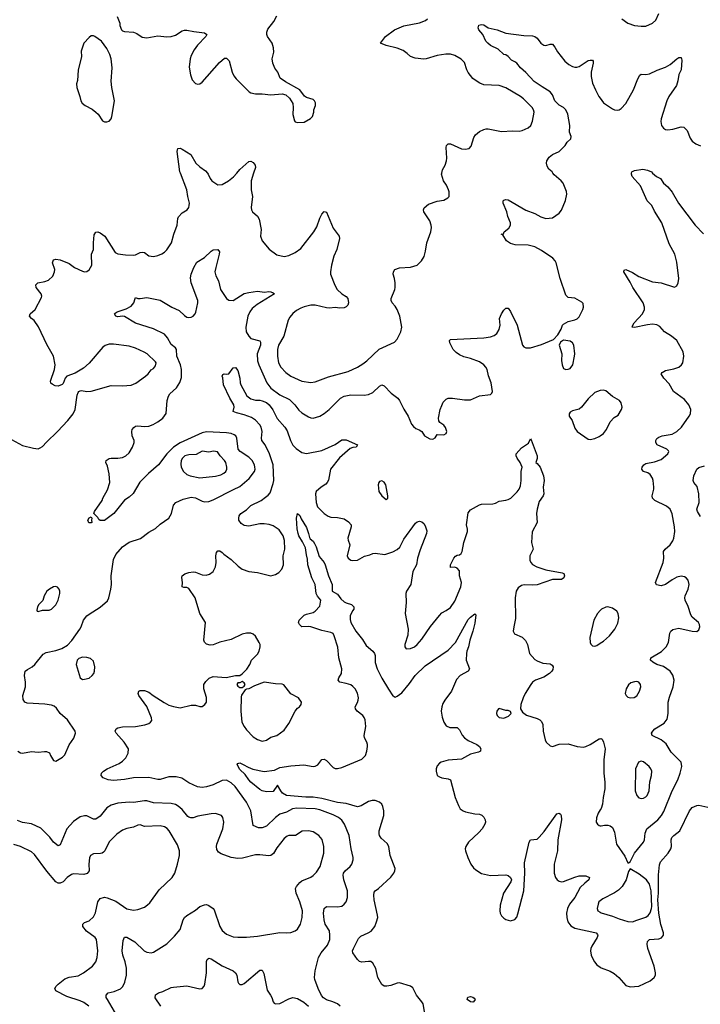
# Model space of a CAD drawing. Header units: inches. Extents: x 1834610 to 2027685, y 642842 to 774116.
# Tile 10 of 256: x 1844764 to 1850903, y 652507 to 661383. Entities that reach past the tile are written whole.
import ezdxf

# ---------------------------------------------------------------- set-up
doc = ezdxf.new("R2010")
doc.units = ezdxf.units.IN
doc.header["$MEASUREMENT"] = 0
for name, color, linetype in [('B8645', 7, 'Continuous'), ('B8646', 7, 'Continuous'), ('B8655', 7, 'Continuous'), ('B8656', 7, 'Continuous')]:
    doc.layers.add(name, color=color, linetype=linetype)

msp = doc.modelspace()

# ---------------------------------------------------------------- linework, layer by layer
at = {"layer": 'B8645', "color": 5}
for points, elevation in [([(1844655.8, 657615.8), (1844790, 657543), (1844890, 657519.1), (1844930, 657514.8), (1844950, 657522.8), (1844970, 657536), (1845004.4, 657575.6), (1845105.1, 657670), (1845198, 657770), (1845246, 657830), (1845264.5, 657870), (1845281.5, 657998.5), (1845290, 658022), (1845298, 658030), (1845310, 658038), (1845321.2, 658038.8), (1845370, 658030.6), (1845410, 658034.9), (1845590, 658084.4), (1845690, 658080.8), (1845770, 658088.9), (1845812.9, 658107.1), (1845899.6, 658170), (1845922.4, 658190), (1845950, 658226.7), (1845970, 658239), (1845990, 658262.4), (1845993.6, 658290), (1845990, 658298.4), (1845915.1, 658370), (1845886.9, 658386.9), (1845810, 658420.4), (1845750, 658439.2), (1845610, 658456.4), (1845570, 658456.4), (1845535.1, 658444.9), (1845513, 658430), (1845390, 658286), (1845339.2, 658240.8), (1845263.9, 658196.1), (1845190, 658169.5), (1845172.7, 658150), (1845156.4, 658103.6), (1845145.8, 658094.2), (1845110, 658079.5), (1845082.9, 658082.9), (1845056, 658096), (1845046, 658106), (1845043.2, 658123.2), (1845077, 658230), (1845084.5, 658270), (1845069.3, 658350), (1845010, 658454), (1844934.8, 658614.8), (1844894.5, 658670), (1844869.2, 658690), (1844852.7, 658710), (1844859.3, 658730), (1844902.9, 658770), (1844961.5, 658878.5), (1844963.7, 658890), (1844958.4, 658910), (1844913.6, 658970), (1844908.1, 658991.9), (1844929, 659010), (1844990, 659022.4), (1845024.1, 659035.9), (1845062.4, 659070), (1845077.4, 659110), (1845079.7, 659130), (1845061, 659190), (1845070, 659218), (1845090, 659225.3), (1845130, 659216.5), (1845210, 659183.6), (1845258, 659150), (1845330, 659114.9), (1845350, 659110.5), (1845370, 659113), (1845391.1, 659128.9), (1845415.1, 659170), (1845410.7, 659269.3), (1845428.7, 659310), (1845429, 659371), (1845436.1, 659443.9), (1845450, 659467.7), (1845470, 659470.3), (1845490, 659462), (1845530.9, 659430.9), (1845624.8, 659284.8), (1845650, 659271.5), (1845718, 659262), (1845790, 659259), (1845810, 659262.3), (1845850, 659283.1), (1845870, 659288.4), (1845890, 659283), (1845930, 659252.7), (1845970, 659248.4), (1846010, 659256.4), (1846047.3, 659272.7), (1846070, 659286.4), (1846090, 659308), (1846133.1, 659370), (1846154.2, 659450), (1846184.1, 659530), (1846189.7, 659590), (1846195.6, 659604.4), (1846230, 659643), (1846276, 659670), (1846289.7, 659690.3), (1846293.4, 659706.6), (1846295.6, 659730), (1846279.8, 659790), (1846270.6, 659850), (1846213, 660000)], 480), ([(1844748.6, 654788.6), (1844770, 654774), (1844790.6, 654770.6), (1844870, 654786.7), (1844930, 654779.3), (1844987.5, 654787.5), (1845005.2, 654785.2), (1845033, 654773), (1845042, 654750), (1845070, 654706), (1845090, 654698.8), (1845150, 654734), (1845170, 654754.8), (1845210, 654846.8), (1845253.1, 654906.9), (1845267.3, 654950), (1845264.5, 654970), (1845195.1, 655070), (1845130, 655129.6), (1845097, 655177), (1845075.8, 655195.8), (1845050, 655204), (1844992.1, 655212.1), (1844830, 655221.2), (1844809, 655230), (1844795.5, 655255.5), (1844792.7, 655290), (1844817, 655370), (1844817.6, 655410), (1844807.5, 655472.5), (1844813.2, 655510), (1844833.4, 655526.6), (1844877.2, 655550), (1844901.2, 655570), (1844975.5, 655664.5), (1845002.9, 655677.1), (1845090, 655697.1), (1845144.8, 655715.2), (1845196.2, 655743.8), (1845234.9, 655785.1), (1845307.3, 655890), (1845319.5, 655910), (1845340.7, 655970), (1845370, 656007.7), (1845390, 656024.9), (1845490, 656087.7), (1845555.1, 656144.9), (1845567.5, 656172.5), (1845587, 656250), (1845592, 656290), (1845589.6, 656369.6), (1845610, 656516), (1845630, 656560.5), (1845690, 656632.2), (1845750, 656671.8), (1845853.2, 656706.8), (1845930, 656763.7), (1845990, 656797.6), (1846030, 656834.4), (1846109.3, 656890), (1846134, 656930), (1846150, 657006), (1846173.2, 657030), (1846238.2, 657061.8), (1846310, 657078.3), (1846350, 657072.6), (1846410, 657041.7), (1846430, 657036), (1846470, 657040.3), (1846510, 657054.9), (1846691.3, 657148.7), (1846750, 657173.4), (1846834.1, 657245.9), (1846882.2, 657310), (1846888.5, 657330), (1846886, 657350), (1846880.9, 657370), (1846860.3, 657410), (1846830, 657438.4), (1846751.1, 657490), (1846735.1, 657510), (1846723.1, 657610), (1846712.6, 657630), (1846699.9, 657639.9), (1846672.5, 657652.5), (1846630, 657659.5), (1846450, 657666.8), (1846410, 657658.4), (1846210, 657568.3), (1846150.1, 657530), (1846090.1, 657470), (1846016.6, 657370), (1845927.1, 657292.9), (1845847, 657213), (1845786.9, 657113.1), (1845750, 657078.9), (1845709.2, 657050.8), (1845613, 656930), (1845530, 656869.3), (1845490, 656868.7), (1845478.6, 656878.6), (1845470, 656895.3), (1845434, 656930), (1845439, 656950), (1845509.2, 657050), (1845513.2, 657070), (1845554.7, 657145.3), (1845578, 657210), (1845572.3, 657290), (1845556.6, 657356.6), (1845541.2, 657390), (1845544, 657410), (1845570, 657426), (1845589.4, 657430.6), (1845650, 657430.7), (1845690, 657436.3), (1845721.2, 657450), (1845750, 657477.3), (1845782.9, 657530), (1845795.1, 657570), (1845796, 657590), (1845779.5, 657630), (1845774.5, 657670), (1845777.2, 657690), (1845792.1, 657707.9), (1845810, 657717.3), (1845830, 657720.7), (1845890, 657715.5), (1845930, 657718), (1845967.5, 657732.5), (1846010, 657756.3), (1846055.1, 657790), (1846085.8, 657834.2), (1846095.1, 657950), (1846105.6, 657990), (1846119.5, 658010), (1846176.8, 658063.2), (1846208.5, 658111.6), (1846223.5, 658156.5), (1846222.7, 658230), (1846213.1, 658270), (1846182.2, 658350), (1846179.2, 658410), (1846170, 658426.2), (1846130, 658455.8), (1846096.3, 658516.3), (1846070, 658548.6), (1845970, 658595.3), (1845810, 658648.2), (1845710, 658706.6), (1845690, 658709.4), (1845650, 658702.9), (1845630, 658709.6), (1845619, 658730), (1845624.1, 658735.9), (1845642, 658750), (1845724.7, 658775.3), (1845770, 658801.6), (1845794, 658830), (1845804, 658870), (1845810, 658878), (1845830.5, 658870.5), (1845850, 658870.4), (1845910, 658878.4), (1846030, 658853.4), (1846136.3, 658790), (1846201.7, 658761.7), (1846250, 658715.5), (1846270, 658702.4), (1846290, 658697.1), (1846310, 658700.5), (1846329, 658710), (1846346.6, 658730), (1846353, 658747), (1846369.7, 658830), (1846369.8, 658850), (1846311.8, 659011.8), (1846303.7, 659056.3), (1846309.8, 659090.2), (1846335.1, 659150), (1846363.1, 659196.9), (1846430, 659238), (1846490, 659295.5), (1846510, 659307.3), (1846550.5, 659310.5), (1846566, 659290), (1846564, 659270), (1846531.7, 659150), (1846525.3, 659110), (1846534.5, 659074.5), (1846556.4, 659030), (1846575.8, 658950), (1846630.2, 658870.2), (1846650, 658855.8), (1846690, 658852.2), (1846790, 658913.1), (1846830, 658924.6), (1846910, 658936.9), (1846972.9, 658927.1), (1847010, 658932.7), (1847030, 658930.4), (1847050, 658921), (1847061, 658910), (1846905.2, 658814.8), (1846860.8, 658779.2), (1846839.3, 658750), (1846821.8, 658710), (1846804.1, 658610), (1846807.3, 658570), (1846830.3, 658530), (1846850.2, 658510.2), (1846928.9, 658488.9), (1846936.9, 658476.9), (1846936.9, 658450), (1846905.5, 658370), (1846910, 658307.3), (1846921.3, 658270), (1846993.2, 658110), (1847030, 658060.9), (1847110, 658002.4), (1847197.5, 657957.5), (1847246.4, 657910), (1847282, 657862), (1847310, 657839.3), (1847370, 657802.4), (1847390, 657792.7), (1847410, 657790.4), (1847470, 657808.7), (1847510, 657832), (1847555.8, 657870), (1847657.6, 657970), (1847690, 657988.9), (1847750, 657999.6), (1847870, 657999.1), (1847910, 658004.9), (1847950, 658022), (1848010, 658079.1), (1848030, 658090.4), (1848050, 658082), (1848115.9, 658015.9), (1848173.4, 657970), (1848190.3, 657950.3), (1848230, 657871), (1848267.7, 657810), (1848298, 657738), (1848315.2, 657715.2), (1848336.8, 657696.8), (1848366.4, 657686.4), (1848391.1, 657671.1), (1848414, 657630), (1848463.6, 657603.6), (1848490, 657602), (1848510, 657614), (1848530, 657642), (1848590, 657641.6), (1848610, 657651.3), (1848615.1, 657670), (1848605.3, 657705.3), (1848590, 657726.6), (1848552.9, 657752.9), (1848545.2, 657765.2), (1848541.2, 657790), (1848557, 657870), (1848570, 657904.7), (1848584.4, 657935.6), (1848610, 657962.8), (1848630, 657971), (1848669.1, 657970.9), (1848775.3, 657955.3), (1848830, 657957.3), (1848910, 657990.7), (1849010, 658004.7), (1849023.1, 658016.9), (1849028.7, 658030), (1849015.1, 658110), (1848992, 658172), (1848979.5, 658230), (1848969.4, 658250), (1848950, 658272), (1848910, 658298.4), (1848830, 658329.4), (1848770, 658344.5), (1848730, 658362.9), (1848702, 658382), (1848674.5, 658410), (1848642.7, 658470), (1848641.2, 658490), (1848650, 658501), (1848950, 658515.4), (1849010, 658523.9), (1849043.7, 658536.3), (1849066.9, 658553.1), (1849089.7, 658590), (1849098.7, 658630), (1849092, 658690), (1849109.6, 658730), (1849130, 658764), (1849150, 658782.8), (1849162, 658782), (1849170, 658781), (1849190, 658751), (1849252, 658630), (1849299.1, 658450), (1849310, 658434.8), (1849330, 658424.9), (1849370, 658425.5), (1849470, 658453.4), (1849579.3, 658500.7), (1849618, 658542), (1849646.8, 658593.2), (1849661.2, 658630), (1849670, 658638.8), (1849710, 658662), (1849770, 658676), (1849792.5, 658687.5), (1849810, 658704.7), (1849844, 658770), (1849849, 658790), (1849844.7, 658824.7), (1849835.5, 658835.5), (1849772, 658872), (1849710, 658879), (1849690, 658899), (1849638.7, 659050), (1849601.4, 659190), (1849593.1, 659210), (1849573.9, 659233.9), (1849470, 659302.5), (1849410, 659334.2), (1849350, 659349.7), (1849233.4, 659353.4), (1849190, 659364.2), (1849153.2, 659390), (1849122, 659442), (1849108, 659450), (1849128, 659452), (1849134, 659470), (1849175.9, 659504.1), (1849189.4, 659530.6), (1849189.5, 659550), (1849167.1, 659607.1), (1849157.6, 659650), (1849125.1, 659730), (1849125.2, 659750), (1849130, 659756), (1849150, 659762), (1849170, 659758), (1849330, 659666), (1849410, 659634.4), (1849464.2, 659604.2), (1849510, 659590.4), (1849570, 659598), (1849630, 659637.3), (1849650, 659666), (1849685.8, 659754.2), (1849698, 659810), (1849694.8, 659834.8), (1849665.2, 659910), (1849649.2, 659930), (1849584.4, 659984.4), (1849572.7, 660000)], 460), ([(1846457, 660000), (1846464.6, 659990), (1846482, 659950), (1846497.4, 659930), (1846550, 659894.6), (1846590, 659896.5), (1846648, 659930), (1846692.7, 659967.3), (1846721.7, 660000)], 480), ([(1846874.2, 660000), (1846851.7, 659930), (1846851.7, 659850), (1846864.6, 659790), (1846850.4, 659690), (1846854.4, 659670), (1846863.8, 659650), (1846910.2, 659610.2), (1846924.7, 659584.7), (1846943.1, 659490), (1846936.4, 659430), (1846950.4, 659390), (1847014.4, 659314.4), (1847084.2, 659264.2), (1847148.8, 659248.8), (1847190, 659256), (1847250, 659283.2), (1847299.6, 659320.4), (1847417.8, 659470), (1847443.5, 659516.5), (1847470, 659594.9), (1847490, 659630.6), (1847510, 659654.8), (1847530, 659646.8), (1847590, 659502.8), (1847644.9, 659430), (1847647.7, 659410), (1847623, 659310), (1847597.1, 659250), (1847575.5, 659170), (1847566, 659110), (1847568, 659090), (1847605.5, 658990), (1847627.7, 658950), (1847670, 658910.6), (1847708, 658888), (1847722.8, 658870), (1847728.2, 658830), (1847722.4, 658810), (1847710, 658794.5), (1847690, 658785.1), (1847650, 658783), (1847610, 658787.6), (1847558.3, 658781.7), (1847530, 658783.9), (1847430, 658808), (1847390, 658808.3), (1847330, 658793.5), (1847299, 658781), (1847260.2, 658759.8), (1847226.7, 658733.3), (1847200.2, 658699.8), (1847186.7, 658673.3), (1847146.4, 658530), (1847099.4, 658450), (1847087.8, 658410), (1847088.3, 658348.3), (1847097.6, 658290), (1847118.5, 658250), (1847163.1, 658203.1), (1847210.1, 658170.1), (1847310, 658124), (1847390, 658112.7), (1847430, 658116.8), (1847550, 658163.2), (1847728.1, 658211.9), (1847810, 658251.5), (1847859.9, 658280.1), (1847893.6, 658306.4), (1848006.2, 658413.8), (1848143.1, 658476.9), (1848170, 658504), (1848203, 658570), (1848209.6, 658610), (1848191.3, 658710), (1848169.7, 658769.7), (1848150, 658800.9), (1848122, 658830), (1848113.6, 658850), (1848113.6, 658870), (1848147, 658950), (1848149.5, 658970), (1848149.5, 659010), (1848144.5, 659050), (1848132.7, 659090), (1848134, 659110), (1848148.7, 659130), (1848190, 659145.5), (1848289.5, 659150.5), (1848349.4, 659170.6), (1848389, 659210), (1848412.5, 659247.5), (1848424.8, 659295.2), (1848436.3, 659370), (1848471.5, 659470), (1848477, 659510), (1848476.2, 659530), (1848463.6, 659570), (1848407.8, 659650), (1848407.3, 659670), (1848413.4, 659686.6), (1848450, 659719.3), (1848530, 659746), (1848590, 659757.3), (1848624.1, 659775.9), (1848637.2, 659790), (1848638, 659830), (1848632.3, 659850), (1848614, 659890), (1848585.6, 659930), (1848569.6, 659990), (1848571.8, 660000)], 480), ([(1847654, 652490), (1847629, 652510), (1847588.7, 652530), (1847530, 652546), (1847504.2, 652564.2), (1847487.2, 652587.2), (1847455.6, 652650), (1847425.6, 652730), (1847423, 652750), (1847428, 652810), (1847459.2, 652930), (1847482.2, 652970), (1847539.9, 653040.1), (1847560.3, 653090), (1847562.7, 653130), (1847556.8, 653170), (1847519.2, 653230), (1847509.1, 653269.1), (1847503.1, 653330), (1847509.8, 653370.2), (1847531.4, 653388.6), (1847630, 653385.7), (1847670, 653393), (1847691.2, 653408.8), (1847707.3, 653430), (1847719.7, 653470), (1847719.7, 653530), (1847688.6, 653630), (1847681.5, 653670), (1847686, 653690), (1847698.9, 653710), (1847743.6, 653750), (1847758.7, 653770), (1847771.1, 653808.9), (1847771.5, 653830), (1847752.2, 653910), (1847734.7, 654030), (1847692.6, 654130), (1847668, 654168), (1847640.7, 654190), (1847590, 654216.1), (1847470, 654260.7), (1847428, 654270), (1847264.1, 654275.9), (1847225.5, 654270), (1847170, 654237.8), (1847110, 654220.8), (1847070, 654190.8), (1846990, 654113.7), (1846950, 654098.4), (1846917.2, 654097.2), (1846870, 654118), (1846849.1, 654250), (1846810, 654329.7), (1846706.8, 654470), (1846670, 654504.1), (1846630, 654526.2), (1846590, 654524), (1846510, 654486.3), (1846450, 654466.6), (1846410, 654461.1), (1846368.5, 654468.5), (1846290, 654504.7), (1846224.9, 654544.9), (1846176.6, 654556.6), (1846110, 654558.2), (1846030, 654534.8), (1846010, 654534.8), (1845930, 654550.7), (1845790, 654548.8), (1845710, 654532.2), (1845610, 654524.4), (1845562, 654530), (1845518, 654550), (1845498, 654570), (1845501.2, 654590), (1845519.3, 654610), (1845552.7, 654630), (1845661.7, 654678.3), (1845690, 654697.8), (1845722.2, 654730), (1845743.1, 654770), (1845744.7, 654810), (1845706.3, 654870), (1845634, 654950), (1845626.6, 654970), (1845634, 654990), (1845650, 654999.1), (1845690, 655008), (1845810, 655010.5), (1845893.4, 655026.6), (1845930, 655039.1), (1845945.2, 655050), (1845954.7, 655065.3), (1845953, 655090), (1845911.6, 655191.6), (1845839.3, 655290), (1845834, 655310), (1845838, 655330), (1845850, 655336), (1845890, 655334.8), (1845930, 655322), (1845967.7, 655290), (1846066.7, 655226.7), (1846110, 655204.9), (1846150, 655192.4), (1846210, 655178.8), (1846310, 655204), (1846350, 655202.8), (1846390, 655191), (1846410, 655191.3), (1846435.3, 655210), (1846448.7, 655230), (1846448.4, 655271.6), (1846424, 655350), (1846425.2, 655390), (1846441.5, 655418.5), (1846474.2, 655445.8), (1846510, 655460.7), (1846626.3, 655453.7), (1846710, 655470.8), (1846750, 655471.3), (1846770, 655484.7), (1846811.9, 655528.1), (1846839.3, 655570), (1846856, 655610), (1846910, 655664), (1846924.5, 655690), (1846932.7, 655730), (1846932.7, 655750), (1846924.5, 655770), (1846890, 655825.1), (1846870, 655842.9), (1846850, 655853.3), (1846810, 655853), (1846770, 655842.4), (1846670, 655794.7), (1846568.9, 655771.1), (1846510, 655746.6), (1846483.2, 655743.2), (1846450, 655754), (1846432.1, 655772.1), (1846423.7, 655790), (1846439.3, 655950), (1846390, 656029.2), (1846345.4, 656170), (1846290, 656254), (1846270, 656265.1), (1846244.7, 656264.7), (1846229, 656270), (1846232.7, 656310), (1846225.6, 656354.4), (1846229.4, 656370.6), (1846252.5, 656387.5), (1846290, 656400.5), (1846330, 656404.9), (1846350, 656402), (1846410, 656377.3), (1846444.7, 656375.3), (1846476.5, 656383.5), (1846508.7, 656410), (1846529.3, 656450.7), (1846535.1, 656490), (1846532.3, 656550), (1846539.3, 656580.7), (1846550, 656594.8), (1846570, 656594), (1846590, 656580.7), (1846604.4, 656564.4), (1846670, 656517.1), (1846735.4, 656455.4), (1846770, 656430.4), (1846830, 656408.8), (1846910, 656400.4), (1847030, 656370.4), (1847070, 656381.6), (1847101, 656399), (1847129.7, 656430.3), (1847144.2, 656470), (1847141.7, 656550), (1847156.8, 656610), (1847153.3, 656686.7), (1847141, 656730), (1847104.4, 656784.4), (1847050, 656821.3), (1847012.8, 656832.8), (1846970, 656838.5), (1846930, 656838.3), (1846830, 656817.6), (1846790, 656822.4), (1846760.9, 656840.9), (1846741.3, 656870), (1846739.7, 656890), (1846744.2, 656910), (1846759.5, 656930), (1846810, 656964.2), (1846850, 657004.2), (1846940.9, 657050), (1846981.8, 657078.2), (1847004.2, 657095.8), (1847022.2, 657117.8), (1847050, 657202), (1847055, 657230), (1847049.9, 657370), (1847017.9, 657470), (1846977.4, 657550), (1846948.7, 657590), (1846944.6, 657610), (1846951.6, 657670), (1846942.4, 657710), (1846930.9, 657730.9), (1846890, 657772.1), (1846856.1, 657796.1), (1846790, 657822), (1846718, 657838), (1846689, 657850), (1846699.6, 657890), (1846696.9, 657910), (1846659.1, 657970), (1846603.7, 658090), (1846595.1, 658155.1), (1846589.2, 658170.8), (1846595.3, 658184.7), (1846609.2, 658190.8), (1846630, 658186.8), (1846650, 658191.3), (1846690, 658244.7), (1846710, 658246), (1846730, 658221), (1846750, 658151), (1846752.6, 658110), (1846759, 658090), (1846812.5, 657992.5), (1846850, 657965.1), (1846890, 657952.6), (1846930, 657952.4), (1846950, 657946.7), (1846990, 657930.6), (1847015.1, 657910), (1847047.2, 657867.2), (1847086.7, 657786.7), (1847154.3, 657710), (1847176.9, 657676.9), (1847205, 657590), (1847227.6, 657547.6), (1847257.2, 657517.2), (1847310, 657482), (1847350, 657471.8), (1847490, 657498.3), (1847610, 657552.2), (1847670, 657595.5), (1847710, 657594.9), (1847810.8, 657550), (1847798, 657530), (1847770, 657527.6), (1847743.2, 657516.8), (1847647.5, 657432.5), (1847566.5, 657330), (1847548.6, 657231.4), (1847538, 657210), (1847525.3, 657194.7), (1847484, 657170), (1847438.8, 657130), (1847430.6, 657109.4), (1847438, 657030), (1847450, 656991.3), (1847510.3, 656930.3), (1847547.1, 656907.1), (1847570, 656899.5), (1847630, 656896.5), (1847690, 656883.1), (1847730, 656857.6), (1847753.4, 656830), (1847754.9, 656810), (1847724.9, 656710), (1847726.7, 656690), (1847741.3, 656650), (1847718.7, 656550), (1847726.4, 656530), (1847738.3, 656518.3), (1847750, 656510.4), (1847770, 656507), (1847810, 656510.4), (1847874.3, 656545.7), (1847922.4, 656557.6), (1847950, 656572), (1847970, 656575.3), (1848057.8, 656562.2), (1848130, 656584.6), (1848170, 656605.7), (1848193.1, 656626.9), (1848230, 656700.4), (1848334.9, 656845.1), (1848350, 656856.3), (1848370, 656862), (1848390, 656857.3), (1848410, 656841), (1848421.1, 656821.1), (1848435.2, 656775.2), (1848433.4, 656750), (1848375.9, 656604.1), (1848353.4, 656530), (1848342.6, 656470), (1848308.7, 656410), (1848290.4, 656290), (1848254, 656230), (1848247.3, 656210), (1848248.4, 656130), (1848241.5, 656030), (1848268.8, 655890), (1848263.9, 655836.1), (1848238, 655750), (1848237.3, 655730), (1848250.7, 655710.7), (1848290, 655714.4), (1848323.7, 655730), (1848350, 655750.4), (1848390, 655798), (1848470, 655913), (1848550, 656013.4), (1848570, 656035.5), (1848610, 656055.5), (1848650, 656083), (1848690, 656140.7), (1848742.9, 656270), (1848749.6, 656310), (1848731.8, 656370), (1848730, 656416), (1848710, 656438.7), (1848690, 656446.6), (1848650, 656446), (1848649, 656470), (1848679, 656530), (1848694.5, 656545.5), (1848710, 656554.8), (1848730, 656559.1), (1848745.2, 656570), (1848756, 656590), (1848769.3, 656670), (1848801.6, 656770), (1848802.9, 656790), (1848794.5, 656830), (1848810, 656936), (1848830, 656964.9), (1848910, 657010.5), (1848930, 657014.9), (1849030, 657018.4), (1849055.1, 657024.9), (1849090, 657043.8), (1849150, 657050.4), (1849170, 657058.4), (1849192.3, 657070), (1849250, 657125.5), (1849270, 657150.7), (1849280.6, 657179.4), (1849286.2, 657230), (1849287.3, 657310), (1849297.2, 657350), (1849277.6, 657390), (1849249.6, 657430), (1849242, 657450), (1849242.7, 657470), (1849290, 657522.8), (1849353.3, 657566.7), (1849370, 657604.7), (1849376.8, 657596.8), (1849430.4, 657450), (1849432.3, 657427.7), (1849418, 657390), (1849430, 657382.8), (1849457.6, 657350), (1849488.5, 657270), (1849494.9, 657230), (1849486.5, 657170), (1849490.3, 657109.7), (1849484.4, 657090), (1849450, 657040.9), (1849431.8, 656970), (1849426.7, 656930), (1849430.4, 656850), (1849387.3, 656767.3), (1849380.3, 656670), (1849395.8, 656610), (1849363.8, 656550), (1849365.5, 656510), (1849373.4, 656490), (1849390.3, 656470.3), (1849426.8, 656450), (1849510, 656424.2), (1849656, 656396), (1849671, 656390), (1849679.1, 656370), (1849670.4, 656350), (1849650, 656336.2), (1849570, 656335.3), (1849430, 656288.9), (1849384.9, 656284.9), (1849312.9, 656287.1), (1849290, 656282.4), (1849258.9, 656261.1), (1849242, 656230), (1849231.8, 656170), (1849234.7, 655985.3), (1849220.7, 655910), (1849216, 655870), (1849219.8, 655859.8), (1849227.9, 655847.9), (1849297.3, 655817.3), (1849327.1, 655787.1), (1849343.1, 655750), (1849362.6, 655670), (1849410, 655616.4), (1849430, 655603.1), (1849483, 655583), (1849550, 655575.8), (1849565.3, 655565.3), (1849574.9, 655550), (1849573.4, 655526.6), (1849563, 655510), (1849541.6, 655490), (1849490, 655456.4), (1849416.3, 655430), (1849390.4, 655410), (1849374.9, 655390), (1849323, 655310), (1849304, 655270), (1849284, 655210), (1849281, 655170), (1849299.8, 655139.8), (1849333.7, 655113.7), (1849430, 655082), (1849456, 655070), (1849470, 655056), (1849482, 655030), (1849485.5, 654970), (1849502.8, 654890), (1849511.3, 654870), (1849550, 654838), (1849570, 654832), (1849629.3, 654850.7), (1849710, 654856.3), (1849792, 654830), (1849850, 654826), (1849870, 654830.5), (1849910, 654850.4), (1849990, 654899.1), (1850000, 654901)], 440), ([(1849999.9, 658040.2), (1849950, 658022.7), (1849890, 657965.2), (1849830.7, 657890), (1849810, 657872.7), (1849750, 657856), (1849730, 657844), (1849718.8, 657830), (1849718.8, 657810), (1849746.8, 657770), (1849770, 657702), (1849791.3, 657670), (1849890, 657601), (1849910, 657598.8), (1849950, 657607.3), (1849990, 657624.9), (1850000, 657631.4)], 460), ([(1848427.1, 652370), (1848402.4, 652510), (1848391.6, 652530), (1848342, 652590), (1848310, 652655.3), (1848289.4, 652669.4), (1848190, 652699.6), (1848170, 652698.7), (1848110, 652677.6), (1848074, 652670), (1848050, 652671.8), (1848030, 652684.5), (1847995.6, 652750), (1847976, 652830), (1847950, 652877.6), (1847930, 652892.2), (1847910, 652894.5), (1847850, 652887.2), (1847830, 652893), (1847811.5, 652910), (1847769.6, 652970), (1847766, 652990), (1847773.3, 653010), (1847819.3, 653100.7), (1847839.7, 653120.3), (1847906, 653150), (1847933, 653167), (1847966.3, 653210), (1847983.1, 653250), (1847993.5, 653290), (1847992.6, 653310), (1847962.2, 653450), (1847957.6, 653490), (1847962.2, 653517.8), (1847969.8, 653530.2), (1847999.6, 653550), (1848110, 653654), (1848137.7, 653690), (1848146.9, 653710), (1848149.7, 653730), (1848104.2, 653850), (1848094.5, 653930), (1848076.9, 653956.9), (1848024, 654004), (1848008.3, 654030), (1848005.2, 654045.2), (1848006.9, 654070), (1848046.9, 654210), (1848049.7, 654250), (1848040.5, 654290), (1848029.6, 654310), (1848010, 654329.6), (1847970, 654345.1), (1847944.2, 654344.2), (1847910, 654335.2), (1847844.7, 654295.3), (1847810, 654286.5), (1847710, 654317.9), (1847630, 654325.4), (1847490, 654363.5), (1847410, 654374.2), (1847344.8, 654375.2), (1847170, 654389.3), (1847135.8, 654410), (1847119.2, 654430), (1847090, 654482), (1847050, 654425.1), (1846990, 654423), (1846950, 654431.5), (1846930, 654443), (1846848.2, 654510), (1846829.6, 654530), (1846798.9, 654578.9), (1846750, 654623.7), (1846726.6, 654670), (1846730, 654678), (1846750, 654682.8), (1846781, 654670), (1846823.9, 654643.9), (1846867.5, 654627.5), (1846970, 654604.9), (1847062.4, 654617.6), (1847110, 654641.7), (1847210, 654657.8), (1847326.4, 654666.4), (1847409.6, 654650.4), (1847430, 654654), (1847454, 654666), (1847490, 654714), (1847510, 654716.3), (1847530, 654704.9), (1847590, 654643), (1847610, 654633), (1847630, 654632.7), (1847670, 654643), (1847850, 654715.5), (1847881.6, 654750), (1847894.7, 654790), (1847901.3, 654830), (1847899.7, 654850), (1847895.1, 654870), (1847873.6, 654910), (1847869.7, 654930), (1847885.1, 655010), (1847880.4, 655070), (1847872.2, 655092.2), (1847858.9, 655110), (1847806.9, 655150), (1847792.4, 655170), (1847791, 655190), (1847811.3, 655228.7), (1847817.1, 655250), (1847818.6, 655270), (1847810, 655311.3), (1847788.7, 655350), (1847770, 655372), (1847750, 655386.8), (1847710, 655400.3), (1847650, 655409.8), (1847635.6, 655430), (1847642, 655450), (1847666.2, 655490), (1847670.8, 655530), (1847642.4, 655630), (1847634.2, 655725.8), (1847601.2, 655830), (1847590, 655848.2), (1847570, 655858.8), (1847490, 655876.2), (1847390, 655909.7), (1847366.1, 655913.9), (1847310, 655909.3), (1847286.6, 655930), (1847278, 655950), (1847286, 655970), (1847330, 656014.9), (1847350, 656023.8), (1847410, 656037.6), (1847430, 656050.4), (1847470, 656094.8), (1847479.5, 656150), (1847450, 656185.6), (1847438.7, 656210), (1847428.1, 656290), (1847398.9, 656350), (1847363.8, 656470), (1847361.2, 656521.2), (1847350, 656559), (1847340.9, 656620.9), (1847315.8, 656675.8), (1847281.8, 656730), (1847276, 656750), (1847267.1, 656792.9), (1847261.7, 656890), (1847270, 656932), (1847290, 656914.8), (1847302.2, 656882.2), (1847350, 656804.9), (1847370.3, 656750), (1847376.4, 656716.4), (1847384.1, 656704.1), (1847410, 656682), (1847421.8, 656661.8), (1847436.5, 656630), (1847463.8, 656543.8), (1847510, 656490.3), (1847519.2, 656470), (1847550.2, 656370), (1847582.6, 656290), (1847583, 656230), (1847630, 656203.8), (1847661.8, 656161.8), (1847690, 656136.5), (1847710, 656124.9), (1847758, 656110), (1847778.8, 656090), (1847776.3, 656070), (1847764.9, 656055.1), (1847745.2, 656010), (1847743.2, 655976.8), (1847750, 655948.5), (1847794.9, 655870), (1847856.4, 655796.4), (1847890, 655740.5), (1847950, 655690.4), (1847964.6, 655670), (1847971, 655650), (1847970, 655586.8), (1847988.7, 655530), (1848030, 655447.8), (1848090, 655346.4), (1848130, 655288), (1848141.4, 655281.4), (1848150, 655277.1), (1848170, 655283.8), (1848210, 655314.4), (1848280.8, 655399.2), (1848330, 655470.4), (1848421.1, 655558.9), (1848630, 655700.2), (1848695.5, 655770), (1848810, 655975.3), (1848830, 655997.6), (1848870, 656026), (1848879.1, 656019.1), (1848870, 655944), (1848851.1, 655870), (1848823.8, 655790), (1848812.5, 655730), (1848796.3, 655690), (1848793.4, 655670), (1848791.2, 655610), (1848819.5, 655530), (1848810.2, 655509.8), (1848738, 655470), (1848704.7, 655435.3), (1848659.5, 655330), (1848598.9, 655250), (1848581.1, 655218.9), (1848570, 655189), (1848566.2, 655150), (1848574.8, 655094.8), (1848590.2, 655050.2), (1848610, 655016.3), (1848642.3, 655002.3), (1848710, 655001.6), (1848730, 654982), (1848754.2, 654934.2), (1848774.6, 654910), (1848810, 654884.5), (1848888.2, 654850), (1848912.1, 654832.1), (1848923.8, 654810), (1848921.6, 654798.4), (1848919.1, 654790), (1848901.4, 654778.6), (1848830, 654762.4), (1848750, 654716.3), (1848630, 654708.3), (1848566.8, 654690), (1848550, 654680.7), (1848530, 654656), (1848521.3, 654630), (1848520.4, 654610), (1848530.5, 654570.5), (1848550, 654556.3), (1848570, 654548.4), (1848630, 654539.3), (1848650.5, 654530), (1848692.9, 654370), (1848720.4, 654300.4), (1848738, 654270), (1848764, 654250), (1848783.4, 654243.4), (1848870, 654225.5), (1848910, 654222.3), (1848931.1, 654211.1), (1848950, 654194), (1848961.5, 654170), (1848964.9, 654150), (1848959.6, 654130), (1848936.5, 654090), (1848905.6, 654054.4), (1848812.4, 653970), (1848787, 653930), (1848783.1, 653910), (1848786, 653890), (1848806, 653830), (1848833, 653770), (1848857.4, 653737.4), (1848878.3, 653718.3), (1848930, 653684.9), (1849010, 653667.4), (1849150, 653673.7), (1849170, 653668.4), (1849191.7, 653651.7), (1849198.4, 653630), (1849194, 653610), (1849129.1, 653510), (1849097.7, 653402.3), (1849094, 653350), (1849097.1, 653330), (1849110, 653304), (1849130, 653283), (1849150, 653270.5), (1849190, 653260.7), (1849229.4, 653270.6), (1849247, 653293), (1849257.6, 653322.4), (1849311.1, 653530), (1849319.2, 653690), (1849318, 653782), (1849358.4, 653970), (1849371.7, 653988.3), (1849430, 653996.4), (1849450, 654012.4), (1849495.6, 654064.5), (1849610, 654222.8), (1849630.9, 654230.9), (1849642, 654222), (1849646.8, 654210), (1849651.8, 654170), (1849619, 653990), (1849614, 653890), (1849584.6, 653770), (1849585.3, 653690), (1849597.1, 653650), (1849610.7, 653630), (1849630, 653617.1), (1849650, 653612.2), (1849670, 653613.7), (1849770, 653654.3), (1849810, 653665.7), (1849870, 653666), (1849902.8, 653650), (1849897.1, 653630), (1849859.8, 653600.2), (1849820.4, 653559.6), (1849770.1, 653469.9), (1849722.6, 653410), (1849704.4, 653370), (1849696.9, 653330), (1849697.4, 653290), (1849708.8, 653250), (1849735.8, 653215.8), (1849770, 653193.4), (1849950, 653154.7), (1849963, 653150), (1849976.4, 653136.4), (1849979.5, 653130), (1849971.6, 653110), (1849924.6, 653030), (1849914.9, 653010), (1849911.7, 652990), (1849917.4, 652950), (1849926, 652930), (1849947.4, 652890), (1849970, 652863.7), (1850000, 652842.4)], 420), ([(1850000, 656057.8), (1849975.5, 656030), (1849942, 655970), (1849907.6, 655812.4), (1849908.7, 655770), (1849914.9, 655754.9), (1849930, 655738.8), (1849950, 655734.8), (1849970, 655742.8), (1850000, 655761.7)], 460), ([(1845660.5, 652370), (1845555.3, 652550), (1845545.3, 652570), (1845543.5, 652590), (1845562.7, 652610), (1845616.1, 652623.9), (1845671.9, 652648.1), (1845692.8, 652667.2), (1845712.7, 652707.3), (1845726.4, 652770), (1845726.9, 652833.1), (1845714.7, 652890), (1845693, 652950), (1845686.8, 652990), (1845697, 653083), (1845708.5, 653111.5), (1845730, 653112), (1845802.4, 653070), (1845888, 652990), (1845910, 652976.4), (1845950, 652972.2), (1845970, 652976.4), (1846090, 653053), (1846159.6, 653120.4), (1846210, 653182), (1846239.7, 653270), (1846250.9, 653289.1), (1846270, 653308.2), (1846350, 653354.9), (1846389.8, 653390.2), (1846430, 653404.9), (1846450, 653405.7), (1846470, 653398.7), (1846510, 653370.4), (1846518.5, 653358.5), (1846569.3, 653209.3), (1846590, 653172.4), (1846630, 653138.7), (1846690, 653116.5), (1846731.7, 653111.7), (1846810, 653111.6), (1846910, 653121.5), (1847110, 653155.3), (1847170, 653151.8), (1847210, 653155.3), (1847249.2, 653170), (1847270, 653186), (1847296.9, 653230), (1847311.8, 653288.2), (1847314, 653350), (1847291.9, 653430), (1847256.4, 653510), (1847252.2, 653550), (1847260.4, 653570), (1847290, 653604.2), (1847310, 653619.5), (1847390, 653653.4), (1847412.4, 653667.6), (1847442.5, 653697.5), (1847473.5, 653750), (1847508.5, 653870), (1847506, 653930), (1847491.8, 653991.8), (1847460.7, 654030), (1847410, 654063), (1847370, 654069.7), (1847313, 654067), (1847250.2, 654029.8), (1847190.3, 654029.7), (1847177, 654023), (1847150, 654000.5), (1847083.6, 653916.4), (1847052.7, 653867.3), (1847030, 653848.8), (1847010, 653844.6), (1846930, 653855.4), (1846890, 653854.8), (1846774.6, 653825.4), (1846730, 653822.2), (1846670, 653831.6), (1846582.3, 653862.3), (1846557.8, 653877.8), (1846542.5, 653902.5), (1846539.8, 653930), (1846543.1, 653950), (1846595.1, 654090), (1846604, 654150), (1846597.6, 654190), (1846582.7, 654210), (1846530, 654226.3), (1846490, 654225.4), (1846370, 654203.5), (1846330, 654188.6), (1846307.6, 654187.6), (1846290, 654192.8), (1846280.7, 654200.7), (1846230, 654264), (1846194.1, 654294.1), (1846170, 654307.4), (1846130, 654316.8), (1845970, 654322.8), (1845910, 654341.1), (1845890, 654342.6), (1845790, 654326), (1845750, 654327.8), (1845650, 654320.9), (1845590, 654303.1), (1845550, 654278.7), (1845490, 654202.4), (1845450, 654176.9), (1845430, 654175.1), (1845370, 654205.6), (1845350, 654206), (1845310, 654196.2), (1845250, 654154.7), (1845190.2, 654089.8), (1845130, 653946), (1845110, 653935.1), (1845070, 653969.6), (1845034.8, 654014.8), (1844955.2, 654095.2), (1844870, 654133.7), (1844790, 654146.4), (1844744.2, 654164.2)], 460), ([(1850000, 654261.3), (1849980.7, 654230), (1849967.1, 654187.1), (1849964, 654150), (1849976, 654130), (1849990, 654118.8), (1850000, 654116.8)], 440), ([(1845386.6, 652490), (1845342.7, 652522.7), (1845310, 652538.2), (1845190, 652576.8), (1845089.4, 652630), (1845080.7, 652650), (1845091.5, 652670), (1845111.3, 652690), (1845170, 652736.9), (1845210, 652751.3), (1845290, 652765.3), (1845340.9, 652790), (1845422, 652850), (1845450, 652891), (1845461.6, 652930), (1845468.2, 652990), (1845457.6, 653090), (1845445.1, 653110), (1845365.8, 653165.8), (1845334.7, 653210), (1845333.6, 653230), (1845350, 653244.9), (1845390, 653258.9), (1845430, 653296.4), (1845448.8, 653331.2), (1845468.6, 653431.4), (1845490, 653462), (1845527.7, 653472.3), (1845552.3, 653467.7), (1845630, 653435.8), (1845730, 653368.7), (1845790, 653355.8), (1845830, 653360.3), (1845890, 653383.1), (1845917.4, 653402.6), (1845937.2, 653422.8), (1846022.2, 653537.8), (1846140.7, 653650), (1846164.7, 653690), (1846187.8, 653770), (1846205.6, 653850), (1846205.6, 653890), (1846185.9, 653945.9), (1846112.8, 654070), (1846093.3, 654093.3), (1846070, 654108.2), (1846030, 654117.2), (1845890, 654111), (1845850, 654124.4), (1845830, 654123.1), (1845790, 654103.5), (1845730, 654091), (1845690, 654077.2), (1845640, 654040), (1845570, 653971.6), (1845531.8, 653890), (1845521.1, 653878.9), (1845509.1, 653870.9), (1845492.3, 653867.7), (1845430, 653863), (1845402, 653850), (1845392.2, 653827.8), (1845386.5, 653770), (1845390.3, 653710), (1845372.8, 653687.2), (1845343.7, 653676.3), (1845250, 653684), (1845230, 653678.3), (1845191.8, 653650), (1845157, 653610), (1845130, 653598.5), (1845110, 653598.3), (1845090, 653611.6), (1845008, 653708), (1844897.7, 653857.7), (1844870, 653882), (1844770, 653929.8), (1844710, 653948.6)], 480), ([(1850000, 653441.4), (1849999.2, 653440.8), (1849988.4, 653430), (1849980.4, 653410), (1849973, 653370), (1849979.1, 653350), (1850000, 653336.8)], 440), ([(1846036, 652490), (1845984.8, 652564.8), (1845987.5, 652592.5), (1846015.3, 652610), (1846056.1, 652623.9), (1846130, 652659.3), (1846150, 652663.1), (1846270, 652673.4), (1846390, 652646.4), (1846410, 652650.7), (1846428, 652672), (1846434.3, 652690), (1846447.7, 652790), (1846450, 652892), (1846456, 652910), (1846470, 652922), (1846490, 652916.4), (1846590, 652854.6), (1846690.7, 652810), (1846710.3, 652790.3), (1846722, 652770), (1846730.9, 652710.9), (1846736.9, 652696.9), (1846750, 652684.7), (1846770, 652686.8), (1846790, 652696), (1846930, 652814), (1846950, 652814.8), (1846964.9, 652784.9), (1846995.6, 652635.6), (1847026.4, 652590), (1847037.1, 652570), (1847048.8, 652528.8), (1847058.8, 652518.8), (1847070.6, 652510.6), (1847110, 652514.9), (1847190, 652557.1), (1847227.5, 652567.5), (1847270, 652559.3), (1847326.4, 652526.4), (1847370.3, 652490.4)], 440)]:
    msp.add_lwpolyline(points, dxfattribs=dict(at, elevation=elevation))
for points, elevation in [([(1849670, 658494), (1849642.8, 658477.2), (1849630.8, 658450), (1849652.7, 658370), (1849650.5, 658310.5), (1849658, 658270), (1849670, 658238.8), (1849690, 658230.8), (1849710, 658231), (1849730, 658238), (1849754, 658270), (1849769.4, 658350), (1849771.8, 658370), (1849760.9, 658450), (1849749.2, 658470), (1849730, 658483.7)], 460), ([(1846410, 657492.6), (1846356.1, 657463.9), (1846290, 657460.3), (1846253.4, 657450), (1846231.8, 657430), (1846221.5, 657410), (1846216, 657376), (1846221.1, 657350), (1846241.6, 657310), (1846270, 657282), (1846301, 657270), (1846390, 657251.5), (1846530, 657267.5), (1846579, 657281), (1846606.1, 657293.9), (1846623, 657310), (1846632.6, 657330), (1846633.7, 657350), (1846623.5, 657390), (1846610.8, 657410), (1846572.1, 657450), (1846547.1, 657487.1), (1846512.1, 657492.1), (1846470, 657485)], 480), ([(1848030, 657225.2), (1848010, 657219.3), (1848002, 657210), (1847997.1, 657190), (1848003.8, 657130), (1848030, 657090.8), (1848070, 657057.3), (1848085.2, 657070), (1848085.2, 657090), (1848066, 657190), (1848050, 657213.2)], 460), ([(1845388.4, 656848.4), (1845378, 656870), (1845390, 656891.3), (1845410, 656902), (1845414.8, 656890), (1845411.3, 656871.3), (1845414, 656850), (1845410, 656848.7)], 460), ([(1845090, 656272.6), (1845070, 656269.6), (1845033, 656250), (1845008.2, 656230), (1844983.8, 656190), (1844972.7, 656147.3), (1844937.3, 656110), (1844925.5, 656090), (1844919.6, 656059.6), (1844922, 656050), (1844930, 656048), (1844970, 656059.1), (1845030, 656059.3), (1845052.3, 656070), (1845090, 656107.7), (1845111.8, 656150), (1845126.6, 656210), (1845126.6, 656230), (1845119.5, 656250), (1845106, 656266)], 480), ([(1845330, 655635.1), (1845296.8, 655623.2), (1845281, 655610), (1845273.4, 655570), (1845308.8, 655448.8), (1845330, 655436.3), (1845350, 655437.1), (1845390, 655448.5), (1845418.4, 655470), (1845431.8, 655488.2), (1845438.9, 655510), (1845443, 655550), (1845430, 655601.2), (1845403.3, 655623.3), (1845370, 655633.6)], 460), ([(1846770, 655418), (1846750, 655406), (1846730, 655406), (1846722, 655390), (1846730, 655374), (1846750, 655362), (1846770, 655362), (1846790, 655374), (1846798, 655390), (1846790, 655406)], 440), ([(1846970, 655412.3), (1846883, 655377), (1846830, 655349.4), (1846810.8, 655349.2), (1846798, 655342), (1846764.9, 655295.1), (1846760.5, 655279.5), (1846758.4, 655150), (1846768, 655050), (1846787.6, 655010), (1846810, 654980.3), (1846870, 654919.5), (1846910, 654895.3), (1846950, 654880.3), (1846990, 654887.2), (1847030, 654914), (1847082.7, 654930), (1847150, 654979.1), (1847190, 655037.3), (1847250, 655150.7), (1847270, 655177.3), (1847289, 655190), (1847304, 655210), (1847305.2, 655230), (1847279.3, 655270), (1847210, 655306), (1847146.3, 655386.3), (1847130, 655393.2), (1847070, 655397)], 440), ([(1849090, 655174), (1849082, 655170), (1849067.3, 655150), (1849064.9, 655130), (1849070, 655112), (1849090, 655091.3), (1849130, 655086), (1849174, 655106), (1849195.3, 655130), (1849190, 655146), (1849170, 655155.3), (1849150, 655155.3)], 440), ([(1848850, 652526.9), (1848829.5, 652530), (1848801.3, 652550), (1848807.3, 652572.7), (1848830, 652576.9), (1848851.3, 652571.3), (1848862.3, 652562.3), (1848872.2, 652550), (1848857.3, 652530)], 380)]:
    msp.add_lwpolyline(points, close=True, dxfattribs=dict(at, elevation=elevation))
at = {"layer": 'B8646', "color": 5}
for points, elevation in [([(1845644, 661410), (1845666.8, 661350), (1845667.3, 661330), (1845682.8, 661290), (1845690, 661282.8), (1845710, 661274.8), (1845790.3, 661270.4), (1845819.6, 661259.6), (1845870, 661226.4), (1845910, 661220.3), (1846010, 661236.1), (1846090, 661228.1), (1846130, 661230.2), (1846170, 661244.4), (1846230, 661281.5), (1846250, 661288.1), (1846270, 661289.2), (1846334.9, 661274.9), (1846430, 661265.5), (1846450.5, 661250), (1846441.6, 661230), (1846368.5, 661151.5), (1846338.7, 661110), (1846310, 661059.3), (1846301.5, 661030), (1846293.3, 660953.3), (1846304.8, 660884.8), (1846320.7, 660840.7), (1846350, 660806.8), (1846370, 660800.7), (1846390, 660804.9), (1846410, 660818), (1846564.7, 660995.3), (1846610, 661034.4), (1846630, 661034.9), (1846652.3, 661012.3), (1846679.7, 660910), (1846696.4, 660876.4), (1846715.6, 660850), (1846832.8, 660732.8), (1846850, 660722.4), (1846890, 660714.9), (1846950, 660714.3), (1847030, 660704), (1847130, 660713.7), (1847164.2, 660704.2), (1847196.7, 660676.7), (1847226.2, 660626.2), (1847230.3, 660590), (1847228.2, 660528.2), (1847241.6, 660470), (1847250, 660461.6), (1847270, 660456.4), (1847330, 660460.4), (1847387.7, 660492.3), (1847403.7, 660510), (1847416, 660550), (1847417.2, 660570), (1847432.7, 660610), (1847431.7, 660631.7), (1847422.7, 660650), (1847410, 660662.7), (1847350, 660682), (1847332.8, 660692.8), (1847289.5, 660749.5), (1847161.2, 660821.2), (1847114.2, 660854.2), (1847091, 660910), (1847066, 660946), (1847047.7, 660990), (1847039.8, 661030), (1847055.1, 661090), (1847054, 661130), (1847040.4, 661170), (1846999.7, 661230), (1846993.3, 661250), (1846992.8, 661270), (1847001.3, 661298.7), (1847054.9, 661365.1), (1847083.8, 661416.2)], 520), ([(1848571.8, 660000), (1848578.7, 660030), (1848600.5, 660070), (1848612.8, 660110), (1848615.4, 660135.4), (1848609.4, 660230.6), (1848613.2, 660250), (1848630, 660264), (1848650, 660264.9), (1848750, 660219.3), (1848783.2, 660216.8), (1848818, 660222), (1848837, 660243), (1848858.9, 660321.1), (1848873.8, 660346.2), (1848910, 660374), (1848950, 660394), (1848970, 660398.8), (1848990, 660399.1), (1849110, 660376.1), (1849210, 660381.6), (1849270, 660377.6), (1849297.2, 660382.8), (1849350, 660407.2), (1849373.7, 660430), (1849387.7, 660467.7), (1849404.7, 660550), (1849399.1, 660570), (1849385.4, 660590), (1849309.1, 660669.1), (1849281.6, 660690), (1849150, 660767.1), (1849090, 660788.4), (1848950, 660796.2), (1848914, 660810), (1848863.3, 660843.3), (1848850, 660853.2), (1848810, 660906), (1848796.9, 660930), (1848775.6, 660995.6), (1848745.8, 661025.8), (1848690, 661059.7), (1848650, 661071), (1848607.6, 661072.4), (1848530, 661060.5), (1848429.7, 661029.7), (1848410, 661027.4), (1848330, 661034.5), (1848290, 661049.6), (1848259, 661079), (1848223.5, 661103.5), (1848170, 661124.7), (1848068.7, 661150), (1848019, 661170), (1848062, 661230), (1848144.5, 661290), (1848230, 661327.9), (1848370, 661354.7), (1848423.5, 661376.5), (1848440.9, 661390)], 480), ([(1849572.7, 660000), (1849565.2, 660010), (1849536.6, 660036.6), (1849521.7, 660061.7), (1849514, 660090), (1849517, 660110), (1849538, 660142), (1849570, 660166.4), (1849630, 660193), (1849682.9, 660250), (1849701.3, 660278.7), (1849734, 660310), (1849738.3, 660330), (1849722.4, 660370), (1849726.3, 660430), (1849708.3, 660530), (1849690, 660571.3), (1849669.8, 660589.8), (1849630, 660610.8), (1849590, 660649.7), (1849570, 660706.3), (1849550, 660731.7), (1849475.9, 660775.9), (1849405.6, 660825.6), (1849328, 660908), (1849281, 660950), (1849246.9, 660990), (1849230, 661003.9), (1849198.3, 661018.3), (1849170, 661051.3), (1849150, 661064.4), (1849129.6, 661070), (1849078.3, 661118.3), (1849009.6, 661150), (1848985.1, 661170), (1848967.3, 661190), (1848941.2, 661250), (1848906.6, 661290), (1848899.3, 661310), (1848906, 661334), (1848930, 661340.7), (1848950, 661337.3), (1848990, 661310.6), (1849070, 661290.4), (1849150, 661262), (1849310, 661239.1), (1849390, 661237.1), (1849410, 661230.5), (1849430, 661216.3), (1849465.5, 661170), (1849490, 661152.7), (1849510, 661150.4), (1849550, 661162), (1849570, 661160.7), (1849590, 661136), (1849613.5, 661093.5), (1849679.3, 661010), (1849717.4, 660977.4), (1849750, 660959.5), (1849770, 660953.4), (1849790, 660953.7), (1849810, 660962), (1849890, 661013.4), (1849910, 661018.4), (1849930, 661017.3), (1849935.5, 661010), (1849937, 660990), (1849918, 660910), (1849917.8, 660870), (1849931.4, 660810), (1849956.1, 660750), (1849987.9, 660690), (1850000, 660673.8)], 460), ([(1846213, 660000), (1846208.6, 660011.4), (1846185.1, 660194.9), (1846190, 660220.7), (1846210, 660224.4), (1846230, 660216.5), (1846306.1, 660166.1), (1846351.7, 660090), (1846390, 660056), (1846441.1, 660021.1), (1846457, 660000)], 480), ([(1846721.7, 660000), (1846750, 660032), (1846830, 660104.9), (1846850, 660107.3), (1846870, 660096), (1846887.7, 660070), (1846890.3, 660050), (1846874.2, 660000)], 480)]:
    msp.add_lwpolyline(points, dxfattribs=dict(at, elevation=elevation))
at = {"layer": 'B8646', "color": 5, "elevation": 520}
msp.add_lwpolyline([(1845430, 661236), (1845410, 661236), (1845390, 661221.2), (1845341, 661170), (1845319.8, 661100.2), (1845320.5, 661050), (1845290.9, 660929.1), (1845285.4, 660834.6), (1845276.9, 660803.1), (1845278.8, 660770), (1845307.7, 660690), (1845316.3, 660650), (1845328, 660630), (1845354, 660610), (1845416.7, 660576.7), (1845450.3, 660550.3), (1845470.3, 660530.3), (1845510.5, 660470.5), (1845530, 660460.7), (1845550, 660460.7), (1845570, 660467.3), (1845589.3, 660490), (1845596.2, 660510), (1845618.3, 660650), (1845594, 660770), (1845588.1, 660828.1), (1845598.7, 660950), (1845589.7, 661029.7), (1845576.9, 661070), (1845550, 661124), (1845500.9, 661190), (1845442, 661230)], close=True, dxfattribs=at)
at = {"layer": 'B8655', "color": 5}
for points, elevation in [([(1850000, 654116.8), (1850010, 654114.8), (1850038, 654122), (1850070, 654123), (1850090, 654117.1), (1850110, 654102), (1850130, 654058), (1850147.2, 653950), (1850221.1, 653841.1), (1850250, 653782), (1850256.4, 653783.6), (1850270, 653792), (1850309.5, 653870), (1850391.5, 653970), (1850398, 653990), (1850405.4, 654050), (1850421.1, 654090), (1850518.9, 654170), (1850551.3, 654208.7), (1850574.7, 654245.3), (1850647.9, 654430), (1850699.2, 654530), (1850722.2, 654590), (1850736.9, 654650), (1850729.6, 654690), (1850640, 654780), (1850595.2, 654855.2), (1850550, 654889.7), (1850467.3, 654930), (1850463.6, 654950), (1850473.6, 654970), (1850494, 654990), (1850577.2, 655042.8), (1850602.6, 655077.4), (1850612.8, 655130), (1850612.2, 655230), (1850623.6, 655276.4), (1850658.7, 655370), (1850665.6, 655430), (1850654.5, 655474.5), (1850631, 655511), (1850570.9, 655550.9), (1850510, 655571.2), (1850474.5, 655590), (1850452.7, 655610), (1850457.2, 655630), (1850552.4, 655687.6), (1850596.2, 655730), (1850615.1, 655770), (1850627.8, 655852.2), (1850636, 655870), (1850653.6, 655886.4), (1850710, 655897.6), (1850830, 655870.6), (1850870, 655866.8), (1850890, 655882), (1850899, 655910), (1850895.3, 655930), (1850885.2, 655950), (1850830, 655998), (1850816.6, 656016.6), (1850793.2, 656093.2), (1850765.1, 656150), (1850762.9, 656170), (1850767.3, 656190), (1850794, 656250), (1850802.9, 656290), (1850791.8, 656330), (1850776, 656350), (1850759.4, 656359.4), (1850730, 656365.1), (1850690, 656356.4), (1850650, 656334.2), (1850590, 656291.1), (1850550, 656278), (1850508.3, 656288.3), (1850499.5, 656310), (1850567.1, 656490), (1850572.4, 656530), (1850571.8, 656590), (1850586.6, 656610), (1850630.8, 656649.2), (1850654.9, 656685.1), (1850664.7, 656710), (1850673, 656770), (1850671.3, 656810), (1850648.5, 656928.4), (1850630.9, 656970.9), (1850597.6, 656997.6), (1850491.8, 657050), (1850471.5, 657070), (1850468, 657090), (1850483.5, 657150), (1850483.9, 657170), (1850478.2, 657230), (1850471.8, 657250), (1850450, 657282.6), (1850430, 657296.9), (1850391.4, 657311.4), (1850381, 657321), (1850375.1, 657330), (1850377, 657350), (1850392, 657370), (1850410, 657382), (1850490, 657398), (1850550, 657419.3), (1850609.4, 657470), (1850619.3, 657490), (1850615.3, 657495.3), (1850601.2, 657510), (1850513.2, 657550), (1850500.9, 657570), (1850500.9, 657590), (1850510, 657606), (1850530, 657620.7), (1850558, 657630), (1850650, 657647), (1850690, 657670.4), (1850733.6, 657710), (1850802.9, 657810), (1850813.3, 657830), (1850816.9, 657870), (1850800.7, 657910), (1850758.8, 657958.8), (1850660.5, 658030), (1850621.2, 658101.2), (1850574, 658150), (1850549.5, 658190), (1850558, 658202), (1850590, 658219.5), (1850665.4, 658234.6), (1850709, 658250), (1850733.2, 658270), (1850746, 658290), (1850754.5, 658350), (1850747, 658390), (1850691.8, 658490), (1850642.9, 658530), (1850579.6, 658570), (1850536.9, 658616.9), (1850510, 658633.3), (1850470, 658637.2), (1850427.2, 658632.8), (1850310, 658607), (1850289.3, 658610), (1850293.2, 658630), (1850307, 658650), (1850381.6, 658730), (1850398.4, 658770), (1850398.4, 658790), (1850386.3, 658830), (1850293.3, 658970), (1850270, 659017.2), (1850214, 659110), (1850216.4, 659123.6), (1850231.3, 659130), (1850290, 659103), (1850349, 659069), (1850470, 659019.1), (1850550, 659010.8), (1850670, 658972), (1850690, 658984.7), (1850704, 659010), (1850709.2, 659050), (1850690, 659198), (1850671.8, 659268.2), (1850621.8, 659361.8), (1850555.1, 659550), (1850490, 659658), (1850466.5, 659706.5), (1850423.5, 659750), (1850363.9, 659883.9), (1850287, 659970), (1850281.2, 659990), (1850282.6, 660000)], 440), ([(1850472.1, 660000), (1850507.9, 659967.9), (1850544.7, 659950), (1850570.4, 659910.4), (1850610, 659876), (1850648.7, 659828.7), (1850707.2, 659730), (1850856.4, 659530), (1850930, 659452.4)], 440), ([(1850000, 657631.4), (1850030, 657651), (1850058, 657690), (1850090, 657757.3), (1850124.7, 657795.3), (1850161.2, 657818.8), (1850191.5, 657868.5), (1850199.3, 657890), (1850189.5, 657929.5), (1850173.2, 657950), (1850110, 657986), (1850050, 658037.2), (1850030, 658042.7), (1849999.9, 658040.2)], 460), ([(1850904.8, 656904.8), (1850877.7, 656950), (1850872.8, 656970), (1850891, 657030), (1850889.9, 657110), (1850873.3, 657173.3), (1850845.8, 657210), (1850837.4, 657230), (1850844, 657270), (1850869.9, 657330.1), (1850890, 657345.2), (1850939.1, 657360.9)], 420), ([(1850000, 655761.7), (1850030, 655780.7), (1850083.7, 655830), (1850131.8, 655890), (1850158.2, 655941.8), (1850168, 655990), (1850162.9, 656030), (1850150, 656052.3), (1850110, 656077), (1850070, 656089.5), (1850050, 656087.3), (1850010.8, 656070), (1850000, 656057.8)], 460), ([(1850000, 654901), (1850010, 654902.8), (1850016.7, 654896.7), (1850030, 654871.3), (1850043.7, 654810), (1850031.6, 654710), (1850031.8, 654591.8), (1850041.3, 654510), (1850042, 654450), (1850025.7, 654370), (1850021.3, 654310), (1850007.1, 654272.9), (1850000, 654261.3)], 440), ([(1850000, 652842.4), (1850010, 652835.3), (1850090, 652804.6), (1850125.1, 652785.1), (1850169.1, 652749.1), (1850230, 652675.8), (1850270, 652663.6), (1850348.5, 652671.5), (1850450, 652718.7), (1850487.3, 652750), (1850497.6, 652770), (1850498.7, 652790), (1850486.3, 652850), (1850429.8, 653010), (1850422.2, 653050), (1850426.8, 653073.2), (1850443.7, 653090), (1850530, 653097.3), (1850553, 653107), (1850570.4, 653129.6), (1850570.8, 653150), (1850546.2, 653226.2), (1850527.9, 653330), (1850521, 653450), (1850525.3, 653510), (1850525.3, 653674.7), (1850535.3, 653764.7), (1850543.4, 653790), (1850614.1, 653870), (1850637.8, 653910), (1850641.6, 653930), (1850640.4, 653990), (1850646, 654010), (1850665.1, 654030), (1850717.4, 654070), (1850804, 654250), (1850830, 654281.6), (1850870, 654300.5), (1850890, 654301.6), (1850970, 654284.4)], 420), ([(1850000, 653336.8), (1850010, 653330.4), (1850110, 653302.8), (1850170, 653277.3), (1850250, 653253.4), (1850290, 653250.3), (1850330, 653266.3), (1850410, 653292.6), (1850432.5, 653307.5), (1850450, 653332.7), (1850462.6, 653370), (1850464.5, 653390), (1850459.5, 653530), (1850443.5, 653590), (1850418.7, 653630), (1850350, 653681.6), (1850270, 653728), (1850254.8, 653705.2), (1850234.4, 653630), (1850196.5, 653570), (1850164, 653536), (1850130, 653511), (1850022.4, 653457.6), (1850000, 653441.4)], 440)]:
    msp.add_lwpolyline(points, dxfattribs=dict(at, elevation=elevation))
at = {"layer": 'B8655', "color": 5, "elevation": 460}
for points in [[(1850330, 655416), (1850310, 655415.1), (1850276.5, 655403.5), (1850254.5, 655385.5), (1850233.4, 655350), (1850223.7, 655310), (1850233, 655290), (1850250, 655276.4), (1850270, 655270.4), (1850305.8, 655274.2), (1850330, 655287.7), (1850354.7, 655330), (1850366.3, 655370), (1850364.2, 655390), (1850349.2, 655410)], [(1850370, 654698), (1850346, 654690), (1850317.1, 654630), (1850316.4, 654430), (1850330.5, 654390), (1850349, 654369), (1850370, 654363.8), (1850390, 654366), (1850410, 654376.4), (1850423.6, 654390), (1850442.6, 654430), (1850448.3, 654511.7), (1850461.6, 654570), (1850464.2, 654610), (1850456.9, 654630), (1850442, 654650), (1850390, 654691.8)]]:
    msp.add_lwpolyline(points, close=True, dxfattribs=at)
at = {"layer": 'B8656', "color": 5}
for points, elevation in [([(1850194, 661390), (1850250, 661350.5), (1850310, 661330.4), (1850370, 661323), (1850410, 661325.5), (1850470, 661350.4), (1850500.6, 661379.4), (1850530, 661438.8)], 480), ([(1850000, 660673.8), (1850030, 660633.7), (1850110, 660577.6), (1850130, 660568.8), (1850153.4, 660566.6), (1850170, 660570.3), (1850190, 660582), (1850230, 660627.2), (1850300.3, 660750), (1850339.2, 660850), (1850358.2, 660881.8), (1850370, 660890.4), (1850410, 660888.9), (1850445.3, 660894.7), (1850512.5, 660927.5), (1850590, 660953.7), (1850630, 660977.6), (1850690, 661030.8), (1850710, 661041), (1850730, 661042), (1850736.8, 661016.8), (1850730.4, 660930), (1850708.7, 660890), (1850699.5, 660830), (1850687, 660790), (1850618.5, 660690), (1850600.2, 660650), (1850550, 660489), (1850546.2, 660466.2), (1850551.7, 660430), (1850570, 660404.9), (1850590, 660393), (1850610, 660390.4), (1850654.6, 660394.6), (1850730, 660415.8), (1850752.7, 660412.7), (1850785.1, 660385.1), (1850810, 660316), (1850828.9, 660288.9), (1850862.3, 660262.3), (1850904.8, 660244.8)], 460), ([(1850282.6, 660000), (1850284, 660010), (1850310, 660022.8), (1850384, 660036), (1850427.5, 660027.5), (1850461, 660010), (1850472.1, 660000)], 440)]:
    msp.add_lwpolyline(points, dxfattribs=dict(at, elevation=elevation))

doc.saveas('drawing.dxf')
